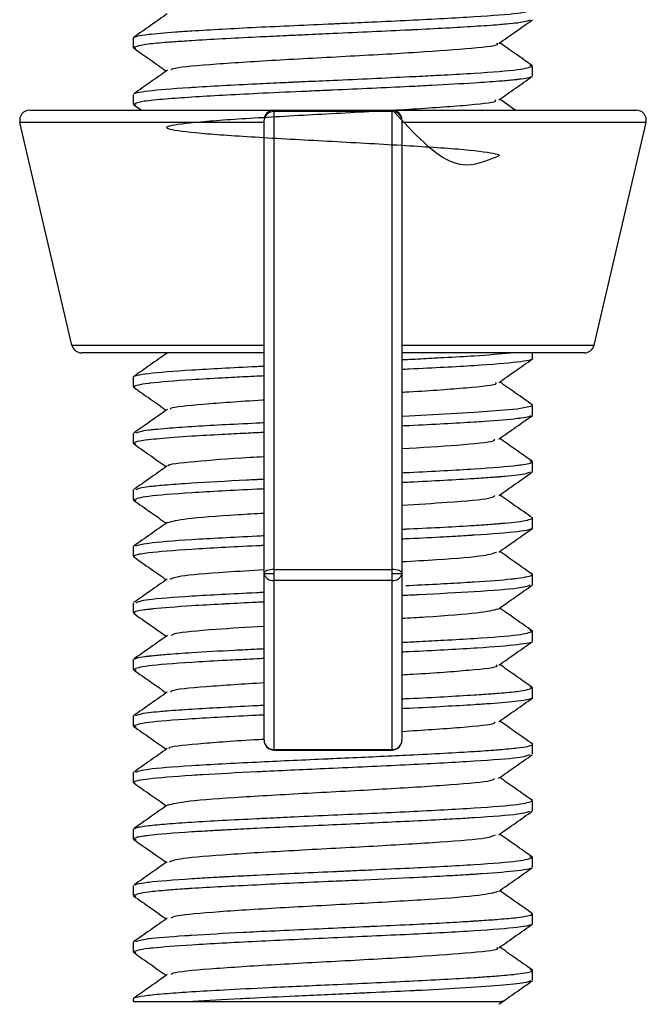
# Model space of a CAD drawing. Header units: millimetres. Extents: x -266 to 166, y -697 to -168.
# Tile 1 of 23: x -95 to -76, y -697 to -668. Entities that reach past the tile are written whole.
import ezdxf

# ---------------------------------------------------------------- set-up
doc = ezdxf.new("R2010")
doc.units = ezdxf.units.MM

msp = doc.modelspace()

# ---------------------------------------------------------------- linework, layer by layer
at = {"color": 7, "linetype": 'Continuous', "lineweight": 25}
for p, q in [((-91.471, -668.426), (-91.471, -668.127)), ((-91.471, -668.426), (-91.4, -668.442)), ((-79.471, -668.977), (-79.555, -668.957)), ((-79.471, -669.275), (-79.471, -668.977)), ((-91.471, -670.125), (-91.471, -669.827)), ((-91.471, -670.125), (-91.399, -670.142)), ((-91.466, -670.137), (-91.232, -670.302)), ((-79.994, -670.302), (-80.458, -669.976)), ((-94.593, -670.302), (-76.349, -670.302)), ((-87.246, -670.302), (-87.246, -689.549)), ((-83.696, -670.346), (-87.246, -670.346)), ((-83.696, -689.549), (-83.696, -670.302)), ((-87.546, -670.67), (-94.885, -670.67)), ((-93.325, -677.37), (-94.885, -670.67)), ((-87.546, -689.249), (-87.546, -670.602)), ((-83.396, -670.602), (-83.396, -689.249)), ((-76.057, -670.67), (-83.396, -670.67)), ((-77.617, -677.37), (-76.057, -670.67)), ((-93.325, -677.37), (-87.538, -677.37)), ((-83.404, -677.37), (-77.617, -677.37)), ((-87.546, -677.602), (-93.033, -677.602)), ((-77.909, -677.602), (-83.396, -677.602)), ((-79.471, -677.775), (-79.471, -677.602)), ((-91.471, -678.625), (-91.471, -678.328)), ((-91.471, -678.625), (-91.443, -678.644)), ((-79.471, -679.178), (-79.508, -679.161)), ((-79.471, -679.476), (-79.471, -679.178)), ((-91.471, -680.326), (-91.471, -680.028)), ((-91.471, -680.326), (-91.399, -680.343)), ((-79.471, -680.877), (-79.552, -680.858)), ((-79.471, -681.177), (-79.471, -680.877)), ((-91.471, -682.026), (-91.471, -681.727)), ((-91.471, -682.026), (-91.401, -682.042)), ((-79.471, -682.577), (-79.484, -682.56)), ((-79.471, -682.876), (-79.471, -682.577)), ((-91.471, -683.725), (-91.471, -683.427)), ((-91.471, -683.725), (-91.435, -683.742)), ((-87.546, -684.236), (-87.246, -684.236)), ((-87.246, -684.119), (-83.696, -684.119)), ((-83.696, -684.236), (-83.396, -684.236)), ((-79.471, -684.278), (-79.494, -684.261)), ((-79.471, -684.575), (-79.471, -684.278)), ((-83.696, -684.445), (-87.246, -684.445)), ((-91.471, -685.425), (-91.471, -685.128)), ((-91.471, -685.425), (-91.433, -685.443)), ((-79.471, -685.978), (-79.551, -685.959)), ((-79.471, -686.276), (-79.471, -685.978)), ((-91.471, -687.126), (-91.471, -686.828)), ((-91.471, -687.126), (-91.39, -687.145)), ((-79.471, -687.677), (-79.546, -687.66)), ((-79.471, -687.977), (-79.471, -687.677)), ((-91.471, -688.826), (-91.471, -688.527)), ((-91.471, -688.826), (-91.389, -688.845)), ((-79.471, -689.676), (-79.471, -689.377)), ((-87.246, -689.535), (-83.696, -689.535)), ((-87.246, -689.549), (-83.696, -689.549)), ((-91.471, -690.525), (-91.471, -690.227)), ((-91.471, -690.525), (-91.431, -690.544)), ((-79.471, -691.077), (-79.496, -691.059)), ((-79.471, -691.375), (-79.471, -691.077)), ((-91.471, -692.225), (-91.471, -691.928)), ((-91.471, -692.225), (-91.395, -692.243)), ((-79.471, -692.778), (-79.551, -692.759)), ((-79.471, -693.076), (-79.471, -692.778)), ((-91.471, -693.926), (-91.471, -693.628)), ((-91.471, -693.926), (-91.401, -693.942)), ((-79.471, -694.478), (-79.507, -694.461)), ((-79.471, -694.777), (-79.471, -694.478)), ((-91.471, -695.626), (-91.471, -695.327)), ((-91.471, -695.626), (-91.402, -695.642)), ((-79.471, -696.177), (-79.546, -696.159)), ((-79.471, -696.476), (-79.471, -696.177)), ((-91.471, -697.112), (-91.471, -697.027)), ((-91.471, -697.112), (-89.686, -697.112))]:
    msp.add_line(p, q, dxfattribs=at)
at = {"color": 7, "linetype": 'Continuous', "lineweight": 25, "flags": 128}
for points in [[(-83.396, -679.507), (-83.177, -679.497), (-81.23, -679.39), (-79.928, -679.283), (-79.479, -679.191), (-79.472, -679.182), (-79.471, -679.179), (-79.471, -679.178), (-79.471, -679.178), (-79.471, -679.178), (-79.471, -679.178)], [(-87.246, -684.119), (-87.305, -684.121), (-87.361, -684.128), (-87.413, -684.139), (-87.458, -684.153), (-87.495, -684.171), (-87.523, -684.191), (-87.54, -684.213), (-87.546, -684.236)], [(-83.396, -684.236), (-83.402, -684.213), (-83.419, -684.191), (-83.447, -684.171), (-83.484, -684.153), (-83.529, -684.139), (-83.581, -684.128), (-83.637, -684.121), (-83.696, -684.119)]]:
    msp.add_lwpolyline(points, dxfattribs=at)
at = {"color": 7, "linetype": 'Continuous', "lineweight": 25}
for centre, radius, start, end in [((-94.593, -670.602), 0.3, 90, 193.1092), ((-87.246, -670.602), 0.3, 90, 180), ((-87.267, -670.626), 0.28, 85.773, 175.032), ((-83.696, -670.602), 0.3, 0, 90), ((-83.675, -670.626), 0.28, 4.968, 94.227), ((-76.349, -670.602), 0.3, 346.8908, 90), ((-93.033, -677.302), 0.3, 193.1092, 270), ((-77.909, -677.302), 0.3, 270, 346.8908), ((-87.285, -684.181), 0.267, 191.9918, 278.317), ((-83.657, -684.181), 0.267, 261.683, 348.0082), ((-87.246, -689.249), 0.3, 180, 270), ((-87.253, -689.242), 0.293, 181.4851, 271.4118), ((-83.696, -689.249), 0.3, 270, 0), ((-83.689, -689.242), 0.293, 268.5882, 358.5149)]:
    msp.add_arc(centre, radius, start, end, dxfattribs=at)
for points, knots in [([(-91.471, -668.127), (-91.471, -668.126), (-91.471, -668.124), (-91.469, -668.119), (-91.455, -668.103), (-91.361, -668.07), (-91.01, -668.016), (-90.41, -667.96), (-89.63, -667.909), (-88.826, -667.863), (-87.442, -667.789), (-86.25, -667.739), (-85.459, -667.703), (-85.427, -667.701), (-85.323, -667.696), (-84.94, -667.679), (-84.19, -667.643), (-82.785, -667.579), (-81.128, -667.489), (-79.741, -667.385), (-79.561, -667.313), (-79.471, -667.277)], [0, 0, 0, 0, 0.002079, 0.005798, 0.018157, 0.062521, 0.125333, 0.210774, 0.250481, 0.313239, 0.375724, 0.50043, 0.501042, 0.502097, 0.505533, 0.517711, 0.56326, 0.625915, 0.750691, 0.875369, 1, 1, 1, 1]), ([(-90.455, -667.405), (-90.623, -667.523), (-90.96, -667.76), (-91.297, -667.996), (-91.465, -668.114)], [0, 0, 0, 0, 0.4999321, 1, 1, 1, 1]), ([(-79.543, -667.593), (-79.617, -667.622), (-79.717, -667.663), (-80.195, -667.712), (-80.605, -667.747), (-81.42, -667.802), (-82.416, -667.858), (-83.852, -667.928), (-84.973, -667.977), (-86.135, -668.031), (-86.523, -668.049), (-86.643, -668.055), (-86.689, -668.057), (-86.8, -668.062), (-87.169, -668.079), (-88.251, -668.128), (-89.284, -668.186), (-90.083, -668.238), (-90.558, -668.272), (-91.254, -668.336), (-91.385, -668.39), (-91.471, -668.426)], [0, 0, 0, 0, 0.107028, 0.147087, 0.17093, 0.234892, 0.355447, 0.362204, 0.489458, 0.535724, 0.551781, 0.553577, 0.55566, 0.559435, 0.572059, 0.61757, 0.744904, 0.768306, 0.808712, 0.872819, 1, 1, 1, 1]), ([(-80.485, -668.296), (-80.317, -668.178), (-79.98, -667.942), (-79.643, -667.706), (-79.475, -667.587)], [0, 0, 0, 0, 0.499926, 1, 1, 1, 1]), ([(-90.326, -669.104), (-90.328, -669.086), (-90.335, -669.027), (-89.269, -668.927), (-87.397, -668.804), (-85.084, -668.681), (-82.838, -668.558), (-81.221, -668.435), (-80.43, -668.348), (-80.531, -668.302), (-80.542, -668.297)], [0, 0, 0, 0, 0.066418, 0.218905, 0.371384, 0.523818, 0.676269, 0.828758, 0.981232, 1, 1, 1, 1]), ([(-79.478, -668.963), (-79.646, -668.845), (-79.973, -668.616), (-80.299, -668.387), (-80.457, -668.276)], [0, 0, 0, 0, 0.516388, 1, 1, 1, 1]), ([(-91.467, -668.437), (-91.298, -668.555), (-90.971, -668.785), (-90.644, -669.015), (-90.485, -669.126)], [0, 0, 0, 0, 0.514713, 1, 1, 1, 1]), ([(-91.445, -669.808), (-91.44, -669.803), (-91.43, -669.791), (-91.317, -669.762), (-90.953, -669.707), (-90.29, -669.651), (-89.197, -669.581), (-88.246, -669.532), (-87.143, -669.478), (-86.761, -669.46), (-86.641, -669.455), (-86.595, -669.453), (-86.484, -669.448), (-86.107, -669.431), (-84.97, -669.381), (-83.749, -669.324), (-82.684, -669.271), (-82.003, -669.237), (-80.905, -669.173), (-79.74, -669.083), (-79.561, -669.012), (-79.471, -668.977)], [0, 0, 0, 0, 0.017313, 0.04138, 0.105283, 0.226224, 0.233042, 0.36076, 0.406781, 0.422903, 0.424769, 0.426821, 0.430586, 0.443255, 0.489115, 0.616649, 0.640112, 0.680791, 0.744844, 0.872381, 1, 1, 1, 1]), ([(-90.453, -669.104), (-90.622, -669.222), (-90.959, -669.459), (-91.296, -669.695), (-91.464, -669.813)], [0, 0, 0, 0, 0.499924, 1, 1, 1, 1]), ([(-79.507, -669.292), (-79.523, -669.304), (-79.557, -669.329), (-79.744, -669.359), (-79.882, -669.377), (-79.928, -669.383), (-79.947, -669.385), (-79.991, -669.39), (-80.15, -669.407), (-80.523, -669.44), (-81.292, -669.494), (-82.241, -669.549), (-83.298, -669.601), (-84.293, -669.646), (-85.116, -669.685), (-85.611, -669.708), (-85.929, -669.722), (-86.659, -669.754), (-88.077, -669.819), (-89.506, -669.897), (-90.578, -669.972), (-91.3, -670.045), (-91.409, -670.096), (-91.471, -670.125)], [0, 0, 0, 0, 0.0442382, 0.0900591, 0.106137, 0.1080084, 0.1100663, 0.1138174, 0.1263988, 0.1718453, 0.2357467, 0.3226247, 0.3632232, 0.4268356, 0.4907165, 0.4967823, 0.5074264, 0.5424341, 0.616035, 0.7450971, 0.8125021, 0.8931336, 1, 1, 1, 1]), ([(-80.486, -669.996), (-80.318, -669.878), (-79.981, -669.642), (-79.644, -669.405), (-79.476, -669.287)], [0, 0, 0, 0, 0.499921, 1, 1, 1, 1]), ([(-83.684, -670.302), (-83.044, -670.995), (-81.867, -672.269), (-80.508, -671.664), (-80.364, -671.66), (-81.224, -671.505), (-82.955, -671.391), (-85.198, -671.265), (-87.496, -671.143), (-89.382, -671.02), (-90.474, -670.897), (-90.547, -670.774), (-89.587, -670.65), (-87.79, -670.527), (-85.527, -670.404), (-83.232, -670.281), (-81.466, -670.158), (-80.525, -670.063), (-80.582, -670.009), (-80.596, -669.997)], [0, 0, 0, 0, 0.07231, 0.1329012, 0.193485, 0.2540529, 0.3146333, 0.3752247, 0.4358058, 0.4963736, 0.5569569, 0.6175481, 0.6781263, 0.7386946, 0.7992805, 0.8598713, 0.9204466, 0.9810162, 1, 1, 1, 1]), ([(-90.457, -677.607), (-90.625, -677.725), (-90.962, -677.962), (-91.299, -678.198), (-91.467, -678.316)], [0, 0, 0, 0, 0.499929, 1, 1, 1, 1]), ([(-83.396, -677.806), (-83.321, -677.803), (-83.003, -677.788), (-82.595, -677.766), (-81.925, -677.731), (-80.984, -677.68), (-80.462, -677.632), (-80.138, -677.602)], [0, 0, 0, 0, 0.050414, 0.213597, 0.311095, 0.571739, 1, 1, 1, 1]), ([(-79.471, -677.775), (-79.471, -677.775), (-79.471, -677.776), (-79.471, -677.777), (-79.472, -677.782), (-79.485, -677.8), (-79.58, -677.835), (-80.003, -677.899), (-81.135, -677.99), (-82.48, -678.061), (-83.323, -678.101), (-83.396, -678.104)], [0, 0, 0, 0, 0.001461, 0.004083, 0.012804, 0.044163, 0.162451, 0.324319, 0.6469, 0.969204, 1, 1, 1, 1]), ([(-80.488, -678.498), (-80.32, -678.38), (-79.983, -678.144), (-79.647, -677.907), (-79.478, -677.789)], [0, 0, 0, 0, 0.499932, 1, 1, 1, 1]), ([(-91.471, -678.328), (-91.471, -678.328), (-91.471, -678.327), (-91.471, -678.326), (-91.47, -678.321), (-91.457, -678.304), (-91.362, -678.268), (-90.939, -678.204), (-89.808, -678.114), (-88.463, -678.042), (-87.619, -678.002), (-87.546, -677.999)], [0, 0, 0, 0, 0.001449, 0.00406, 0.012767, 0.044121, 0.162498, 0.323999, 0.646487, 0.969236, 1, 1, 1, 1]), ([(-87.546, -678.297), (-87.62, -678.3), (-87.938, -678.315), (-88.346, -678.337), (-89.017, -678.372), (-90.009, -678.427), (-90.69, -678.483), (-91.306, -678.553), (-91.39, -678.59), (-91.471, -678.625)], [0, 0, 0, 0, 0.0308069, 0.1326051, 0.1933264, 0.3547246, 0.6603273, 0.67748, 1, 1, 1, 1]), ([(-91.465, -678.639), (-91.297, -678.757), (-90.97, -678.986), (-90.643, -679.216), (-90.485, -679.327)], [0, 0, 0, 0, 0.515104, 1, 1, 1, 1]), ([(-83.396, -678.785), (-83.328, -678.781), (-82.526, -678.736), (-81.408, -678.651), (-80.493, -678.559), (-80.566, -678.508), (-80.581, -678.498)], [0, 0, 0, 0, 0.039637, 0.469081, 0.898613, 1, 1, 1, 1]), ([(-79.477, -679.165), (-79.645, -679.047), (-79.972, -678.818), (-80.299, -678.588), (-80.458, -678.477)], [0, 0, 0, 0, 0.514902, 1, 1, 1, 1]), ([(-90.343, -679.305), (-90.355, -679.292), (-90.406, -679.238), (-89.425, -679.143), (-88.309, -679.06), (-87.56, -679.018), (-87.546, -679.018)], [0, 0, 0, 0, 0.134858, 0.563465, 0.992135, 1, 1, 1, 1]), ([(-90.453, -679.305), (-90.621, -679.423), (-90.958, -679.659), (-91.295, -679.896), (-91.463, -680.014)], [0, 0, 0, 0, 0.499927, 1, 1, 1, 1]), ([(-79.508, -679.493), (-79.525, -679.505), (-79.559, -679.531), (-79.741, -679.558), (-79.876, -679.575), (-79.914, -679.58), (-79.924, -679.581), (-80.17, -679.609), (-80.591, -679.647), (-81.656, -679.717), (-82.501, -679.762), (-83.322, -679.801), (-83.396, -679.805)], [0, 0, 0, 0, 0.11528, 0.241797, 0.274159, 0.282603, 0.285551, 0.285889, 0.562851, 0.626456, 0.966267, 1, 1, 1, 1]), ([(-80.485, -680.197), (-80.317, -680.079), (-79.98, -679.842), (-79.643, -679.606), (-79.475, -679.488)], [0, 0, 0, 0, 0.49994, 1, 1, 1, 1]), ([(-91.39, -680.009), (-91.32, -679.979), (-91.235, -679.943), (-90.794, -679.896), (-90.402, -679.862), (-89.487, -679.798), (-88.463, -679.741), (-87.62, -679.702), (-87.546, -679.698)], [0, 0, 0, 0, 0.281727, 0.344581, 0.453173, 0.625403, 0.967067, 1, 1, 1, 1]), ([(-87.546, -679.997), (-87.61, -680), (-87.685, -680.004), (-87.771, -680.008), (-87.814, -680.01), (-87.918, -680.015), (-88.262, -680.032), (-88.914, -680.065), (-89.852, -680.119), (-90.576, -680.174), (-91.091, -680.226), (-91.404, -680.272), (-91.449, -680.308), (-91.471, -680.326)], [0, 0, 0, 0, 0.028174, 0.032842, 0.038042, 0.047508, 0.079238, 0.193805, 0.355423, 0.575287, 0.677571, 0.839209, 1, 1, 1, 1]), ([(-83.396, -680.484), (-82.811, -680.447), (-81.576, -680.37), (-80.596, -680.274), (-80.609, -680.215), (-80.613, -680.197)], [0, 0, 0, 0, 0.38502, 0.813276, 1, 1, 1, 1]), ([(-79.478, -680.864), (-79.647, -680.746), (-79.973, -680.517), (-80.299, -680.288), (-80.457, -680.177)], [0, 0, 0, 0, 0.516421, 1, 1, 1, 1]), ([(-91.468, -680.337), (-91.3, -680.455), (-90.972, -680.685), (-90.645, -680.915), (-90.485, -681.027)], [0, 0, 0, 0, 0.51421, 1, 1, 1, 1]), ([(-90.396, -681.005), (-90.407, -681), (-90.503, -680.953), (-89.675, -680.866), (-88.561, -680.776), (-87.688, -680.727), (-87.546, -680.719)], [0, 0, 0, 0, 0.056057, 0.48628, 0.916527, 1, 1, 1, 1]), ([(-90.455, -681.005), (-90.623, -681.124), (-90.96, -681.36), (-91.297, -681.597), (-91.466, -681.715)], [0, 0, 0, 0, 0.499913, 1, 1, 1, 1]), ([(-83.396, -681.207), (-83.321, -681.203), (-82.875, -681.182), (-82.117, -681.144), (-80.898, -681.07), (-80.224, -681.02), (-79.922, -680.984), (-79.911, -680.982), (-79.872, -680.978), (-79.738, -680.96), (-79.53, -680.925), (-79.493, -680.895), (-79.471, -680.877)], [0, 0, 0, 0, 0.032419, 0.193488, 0.355491, 0.676887, 0.678313, 0.6809, 0.689553, 0.720779, 0.838813, 1, 1, 1, 1]), ([(-91.394, -681.709), (-91.32, -681.68), (-91.207, -681.636), (-90.7, -681.587), (-90.272, -681.552), (-89.564, -681.504), (-88.594, -681.449), (-87.88, -681.413), (-87.767, -681.408), (-87.724, -681.406), (-87.65, -681.402), (-87.587, -681.399), (-87.546, -681.397)], [0, 0, 0, 0, 0.282729, 0.433488, 0.453965, 0.624397, 0.91754, 0.960403, 0.9653, 0.970882, 0.980994, 1, 1, 1, 1]), ([(-79.542, -681.193), (-79.616, -681.222), (-79.721, -681.264), (-80.208, -681.312), (-80.414, -681.33), (-80.482, -681.336), (-80.508, -681.338), (-80.572, -681.343), (-80.795, -681.36), (-81.543, -681.409), (-82.515, -681.464), (-83.322, -681.502), (-83.396, -681.506)], [0, 0, 0, 0, 0.2865393, 0.408887, 0.4515151, 0.4563537, 0.4619492, 0.472049, 0.5057594, 0.6271368, 0.9656562, 1, 1, 1, 1]), ([(-80.484, -681.896), (-80.316, -681.778), (-79.979, -681.541), (-79.642, -681.305), (-79.474, -681.187)], [0, 0, 0, 0, 0.499926, 1, 1, 1, 1]), ([(-87.546, -681.697), (-87.619, -681.7), (-88.462, -681.739), (-89.797, -681.814), (-91.204, -681.918), (-91.382, -681.99), (-91.471, -682.026)], [0, 0, 0, 0, 0.030741, 0.353988, 0.677122, 1, 1, 1, 1]), ([(-83.396, -682.183), (-82.922, -682.154), (-81.769, -682.084), (-80.707, -681.989), (-80.632, -681.922), (-80.603, -681.896)], [0, 0, 0, 0, 0.29946, 0.72826, 1, 1, 1, 1]), ([(-79.474, -682.566), (-79.642, -682.448), (-79.97, -682.218), (-80.297, -681.988), (-80.457, -681.876)], [0, 0, 0, 0, 0.514447, 1, 1, 1, 1]), ([(-91.468, -682.037), (-91.299, -682.155), (-90.972, -682.385), (-90.644, -682.615), (-90.485, -682.726)], [0, 0, 0, 0, 0.514477, 1, 1, 1, 1]), ([(-90.447, -682.709), (-90.303, -682.669), (-90.012, -682.588), (-88.793, -682.492), (-87.812, -682.435), (-87.546, -682.42)], [0, 0, 0, 0, 0.414945, 0.841347, 1, 1, 1, 1]), ([(-83.396, -682.906), (-83.361, -682.904), (-83.284, -682.901), (-82.501, -682.863), (-81.538, -682.814), (-80.778, -682.76), (-80.549, -682.741), (-80.481, -682.736), (-80.455, -682.734), (-80.393, -682.729), (-80.195, -682.712), (-79.671, -682.662), (-79.556, -682.613), (-79.471, -682.577)], [0, 0, 0, 0, 0.014642, 0.031815, 0.353696, 0.470778, 0.511498, 0.516091, 0.521392, 0.530952, 0.562847, 0.677654, 1, 1, 1, 1]), ([(-90.459, -682.708), (-90.627, -682.826), (-90.964, -683.062), (-91.301, -683.299), (-91.469, -683.417)], [0, 0, 0, 0, 0.499925, 1, 1, 1, 1]), ([(-79.506, -682.892), (-79.524, -682.904), (-79.567, -682.933), (-80.015, -683.002), (-80.679, -683.052), (-81.239, -683.088), (-81.261, -683.09), (-81.335, -683.094), (-81.614, -683.112), (-82.218, -683.147), (-82.861, -683.18), (-83.323, -683.202), (-83.396, -683.205)], [0, 0, 0, 0, 0.1185009, 0.2881277, 0.6270111, 0.6285992, 0.6313953, 0.6406117, 0.6735397, 0.7972826, 0.9677694, 1, 1, 1, 1]), ([(-80.486, -683.596), (-80.318, -683.478), (-79.981, -683.242), (-79.644, -683.005), (-79.475, -682.887)], [0, 0, 0, 0, 0.499918, 1, 1, 1, 1]), ([(-91.403, -683.411), (-91.323, -683.382), (-91.147, -683.317), (-89.803, -683.213), (-88.433, -683.141), (-87.619, -683.101), (-87.546, -683.098)], [0, 0, 0, 0, 0.288483, 0.627639, 0.96652, 1, 1, 1, 1]), ([(-87.546, -683.396), (-87.62, -683.4), (-88.463, -683.438), (-89.807, -683.515), (-90.857, -683.594), (-91.235, -683.649), (-91.421, -683.684), (-91.45, -683.708), (-91.471, -683.725)], [0, 0, 0, 0, 0.0312034, 0.353399, 0.6757051, 0.7775119, 0.838267, 1, 1, 1, 1]), ([(-91.466, -683.737), (-91.297, -683.856), (-90.97, -684.085), (-90.643, -684.315), (-90.484, -684.426)], [0, 0, 0, 0, 0.514845, 1, 1, 1, 1]), ([(-83.396, -683.882), (-83.039, -683.862), (-81.979, -683.8), (-80.829, -683.704), (-80.642, -683.629), (-80.558, -683.595)], [0, 0, 0, 0, 0.218182, 0.647058, 1, 1, 1, 1]), ([(-79.474, -684.267), (-79.642, -684.149), (-79.97, -683.918), (-80.298, -683.688), (-80.457, -683.576)], [0, 0, 0, 0, 0.513614, 1, 1, 1, 1]), ([(-90.365, -684.407), (-90.297, -684.375), (-90.141, -684.303), (-89.018, -684.207), (-87.933, -684.144), (-87.546, -684.121)], [0, 0, 0, 0, 0.330643, 0.761006, 1, 1, 1, 1]), ([(-83.276, -684.601), (-83.243, -684.599), (-82.539, -684.567), (-81.891, -684.531), (-81.324, -684.497), (-81.254, -684.492), (-81.235, -684.491), (-81.229, -684.491), (-80.778, -684.462), (-80.312, -684.425), (-79.653, -684.355), (-79.554, -684.313), (-79.471, -684.278)], [0, 0, 0, 0, 0.014281, 0.300677, 0.331991, 0.340133, 0.342325, 0.343147, 0.343264, 0.610412, 0.672198, 1, 1, 1, 1]), ([(-90.455, -684.406), (-90.624, -684.524), (-90.96, -684.761), (-91.297, -684.997), (-91.466, -685.115)], [0, 0, 0, 0, 0.4999384, 1, 1, 1, 1]), ([(-79.545, -684.593), (-79.625, -684.623), (-79.8, -684.689), (-81.074, -684.784), (-82.342, -684.854), (-83.048, -684.888), (-83.14, -684.892), (-83.165, -684.893), (-83.242, -684.897), (-83.32, -684.901), (-83.396, -684.904)], [0, 0, 0, 0, 0.284927, 0.625338, 0.922427, 0.954821, 0.963275, 0.966227, 0.966566, 1, 1, 1, 1]), ([(-80.487, -685.297), (-80.319, -685.179), (-79.982, -684.942), (-79.645, -684.706), (-79.476, -684.588)], [0, 0, 0, 0, 0.499919, 1, 1, 1, 1]), ([(-91.395, -685.11), (-91.317, -685.081), (-91.144, -685.015), (-89.793, -684.914), (-88.465, -684.842), (-87.621, -684.803), (-87.546, -684.799)], [0, 0, 0, 0, 0.284638, 0.62572, 0.966789, 1, 1, 1, 1]), ([(-87.546, -685.097), (-87.621, -685.1), (-88.036, -685.119), (-88.435, -685.141), (-89.094, -685.176), (-89.959, -685.224), (-90.648, -685.279), (-90.968, -685.315), (-91.015, -685.32), (-91.033, -685.323), (-91.075, -685.328), (-91.207, -685.344), (-91.412, -685.377), (-91.449, -685.408), (-91.471, -685.425)], [0, 0, 0, 0, 0.031083, 0.173165, 0.192438, 0.354495, 0.631514, 0.672199, 0.676804, 0.682026, 0.691531, 0.723391, 0.838427, 1, 1, 1, 1]), ([(-91.465, -685.438), (-91.297, -685.557), (-90.97, -685.786), (-90.643, -686.016), (-90.484, -686.127)], [0, 0, 0, 0, 0.515212, 1, 1, 1, 1]), ([(-83.396, -685.583), (-83.16, -685.57), (-82.205, -685.515), (-80.975, -685.42), (-80.65, -685.338), (-80.488, -685.297)], [0, 0, 0, 0, 0.140861, 0.570841, 1, 1, 1, 1]), ([(-79.479, -685.964), (-79.647, -685.846), (-79.973, -685.617), (-80.3, -685.388), (-80.458, -685.277)], [0, 0, 0, 0, 0.515951, 1, 1, 1, 1]), ([(-90.329, -686.105), (-90.311, -686.082), (-90.26, -686.018), (-89.222, -685.923), (-88.048, -685.851), (-87.546, -685.82)], [0, 0, 0, 0, 0.245262, 0.677382, 1, 1, 1, 1]), ([(-90.453, -686.105), (-90.621, -686.223), (-90.958, -686.46), (-91.295, -686.696), (-91.464, -686.814)], [0, 0, 0, 0, 0.499918, 1, 1, 1, 1]), ([(-83.396, -686.307), (-83.319, -686.304), (-83.239, -686.3), (-83.16, -686.296), (-83.131, -686.295), (-83.036, -686.29), (-82.689, -686.272), (-82.032, -686.237), (-80.905, -686.173), (-79.74, -686.083), (-79.561, -686.013), (-79.471, -685.978)], [0, 0, 0, 0, 0.031364, 0.032853, 0.035493, 0.044227, 0.075511, 0.193247, 0.355312, 0.677576, 1, 1, 1, 1]), ([(-79.496, -686.294), (-79.5, -686.299), (-79.511, -686.311), (-79.625, -686.341), (-79.989, -686.396), (-80.654, -686.452), (-81.746, -686.522), (-82.507, -686.562), (-83.323, -686.601), (-83.396, -686.605)], [0, 0, 0, 0, 0.049191, 0.113363, 0.284534, 0.607428, 0.62572, 0.966305, 1, 1, 1, 1]), ([(-80.487, -686.998), (-80.319, -686.88), (-79.982, -686.643), (-79.645, -686.407), (-79.476, -686.289)], [0, 0, 0, 0, 0.499921, 1, 1, 1, 1]), ([(-91.431, -686.81), (-91.415, -686.798), (-91.382, -686.774), (-91.198, -686.744), (-91.061, -686.726), (-91.014, -686.72), (-90.996, -686.718), (-90.952, -686.713), (-90.793, -686.696), (-90.42, -686.664), (-89.651, -686.609), (-88.697, -686.554), (-87.933, -686.517), (-87.62, -686.502), (-87.546, -686.498)], [0, 0, 0, 0, 0.112435, 0.2351, 0.278021, 0.282968, 0.288472, 0.298532, 0.332319, 0.454473, 0.624867, 0.858168, 0.96668, 1, 1, 1, 1]), ([(-87.546, -686.797), (-87.62, -686.801), (-87.837, -686.811), (-88.253, -686.832), (-88.939, -686.866), (-90.035, -686.93), (-91.202, -687.02), (-91.381, -687.091), (-91.471, -687.126)], [0, 0, 0, 0, 0.030777, 0.090346, 0.19336, 0.35483, 0.677432, 1, 1, 1, 1]), ([(-83.396, -687.285), (-83.286, -687.278), (-82.443, -687.231), (-81.327, -687.143), (-80.461, -687.054), (-80.549, -687.006), (-80.561, -686.999)], [0, 0, 0, 0, 0.064572, 0.494923, 0.925398, 1, 1, 1, 1]), ([(-79.477, -687.665), (-79.645, -687.547), (-79.972, -687.318), (-80.299, -687.088), (-80.457, -686.977)], [0, 0, 0, 0, 0.515549, 1, 1, 1, 1]), ([(-91.465, -687.139), (-91.297, -687.257), (-90.97, -687.487), (-90.643, -687.716), (-90.485, -687.827)], [0, 0, 0, 0, 0.515888, 1, 1, 1, 1]), ([(-90.333, -687.807), (-90.342, -687.791), (-90.372, -687.733), (-89.41, -687.637), (-88.157, -687.557), (-87.546, -687.518)], [0, 0, 0, 0, 0.167957, 0.594201, 1, 1, 1, 1]), ([(-90.457, -687.807), (-90.625, -687.925), (-90.962, -688.162), (-91.299, -688.398), (-91.468, -688.516)], [0, 0, 0, 0, 0.499914, 1, 1, 1, 1]), ([(-83.396, -688.007), (-83.323, -688.003), (-82.507, -687.966), (-81.661, -687.918), (-80.86, -687.865), (-80.385, -687.831), (-79.688, -687.767), (-79.558, -687.713), (-79.471, -687.677)], [0, 0, 0, 0, 0.03172, 0.353832, 0.413341, 0.515943, 0.677914, 1, 1, 1, 1]), ([(-91.4, -688.511), (-91.327, -688.481), (-91.226, -688.441), (-90.746, -688.391), (-90.336, -688.356), (-89.522, -688.301), (-88.516, -688.245), (-87.738, -688.206), (-87.621, -688.201), (-87.546, -688.198)], [0, 0, 0, 0, 0.287041, 0.393629, 0.457187, 0.628064, 0.949272, 0.967394, 1, 1, 1, 1]), ([(-79.471, -687.977), (-79.471, -687.977), (-79.471, -687.979), (-79.473, -687.984), (-79.487, -688.001), (-79.581, -688.033), (-79.933, -688.088), (-80.533, -688.143), (-81.311, -688.194), (-82.124, -688.24), (-82.861, -688.281), (-83.322, -688.302), (-83.396, -688.305)], [0, 0, 0, 0, 0.005225, 0.014739, 0.04663, 0.161787, 0.323031, 0.543683, 0.645801, 0.807734, 0.969033, 1, 1, 1, 1]), ([(-80.488, -688.699), (-80.32, -688.581), (-79.983, -688.344), (-79.646, -688.108), (-79.477, -687.989)], [0, 0, 0, 0, 0.499917, 1, 1, 1, 1]), ([(-87.546, -688.497), (-87.621, -688.5), (-88.445, -688.539), (-89.806, -688.614), (-91.203, -688.718), (-91.382, -688.79), (-91.471, -688.826)], [0, 0, 0, 0, 0.032217, 0.354806, 0.677355, 1, 1, 1, 1]), ([(-83.402, -688.986), (-82.781, -688.946), (-81.52, -688.865), (-80.566, -688.769), (-80.599, -688.714), (-80.608, -688.699)], [0, 0, 0, 0, 0.417312, 0.846532, 1, 1, 1, 1]), ([(-79.473, -689.367), (-79.641, -689.249), (-79.969, -689.019), (-80.297, -688.788), (-80.457, -688.677)], [0, 0, 0, 0, 0.513905, 1, 1, 1, 1]), ([(-91.464, -688.84), (-91.295, -688.958), (-90.969, -689.187), (-90.643, -689.416), (-90.485, -689.526)], [0, 0, 0, 0, 0.516588, 1, 1, 1, 1]), ([(-91.4, -690.211), (-91.32, -690.181), (-91.145, -690.117), (-89.809, -690.014), (-87.918, -689.913), (-86.382, -689.843), (-85.608, -689.809), (-85.507, -689.805), (-85.48, -689.803), (-84.836, -689.775), (-84.043, -689.737), (-82.578, -689.667), (-81.485, -689.611), (-80.73, -689.556), (-80.287, -689.52), (-79.759, -689.473), (-79.495, -689.418), (-79.471, -689.382), (-79.471, -689.377), (-79.471, -689.377)], [0, 0, 0, 0, 0.1073871, 0.2346113, 0.3618903, 0.4729635, 0.4851127, 0.488298, 0.4894229, 0.489557, 0.593336, 0.6173279, 0.7446111, 0.8007981, 0.8084446, 0.8724828, 0.9820458, 0.998138, 1, 1, 1, 1]), ([(-90.373, -689.507), (-90.388, -689.498), (-90.475, -689.449), (-89.598, -689.358), (-88.479, -689.271), (-87.648, -689.224), (-87.549, -689.219)], [0, 0, 0, 0, 0.087879, 0.515222, 0.942503, 1, 1, 1, 1]), ([(-79.471, -689.377), (-79.471, -689.376), (-79.471, -689.374), (-79.473, -689.369), (-79.471, -689.365), (-79.481, -689.361), (-79.481, -689.361)], [0, 0, 0, 0, 0.1083564, 0.3075808, 0.9785961, 1, 1, 1, 1]), ([(-79.553, -689.695), (-79.632, -689.724), (-79.806, -689.789), (-81.134, -689.887), (-83.109, -689.995), (-85.369, -690.096), (-86.914, -690.166), (-87.639, -690.2), (-87.732, -690.205), (-87.757, -690.206), (-88.352, -690.234), (-89.036, -690.272), (-90.181, -690.342), (-90.912, -690.399), (-91.264, -690.454), (-91.428, -690.489), (-91.451, -690.508), (-91.471, -690.525)], [0, 0, 0, 0, 0.104869, 0.232514, 0.360129, 0.487765, 0.599217, 0.611362, 0.614528, 0.615629, 0.615754, 0.71995, 0.743952, 0.871698, 0.928053, 0.935685, 1, 1, 1, 1]), ([(-90.458, -689.507), (-90.626, -689.625), (-90.963, -689.862), (-91.3, -690.098), (-91.468, -690.216)], [0, 0, 0, 0, 0.499934, 1, 1, 1, 1]), ([(-80.489, -690.399), (-80.321, -690.281), (-79.984, -690.044), (-79.647, -689.808), (-79.479, -689.689)], [0, 0, 0, 0, 0.499921, 1, 1, 1, 1]), ([(-91.463, -690.539), (-91.295, -690.657), (-90.968, -690.886), (-90.642, -691.115), (-90.484, -691.226)], [0, 0, 0, 0, 0.516205, 1, 1, 1, 1]), ([(-90.453, -691.204), (-90.29, -691.163), (-89.964, -691.081), (-88.291, -690.958), (-86.12, -690.835), (-83.784, -690.712), (-81.845, -690.589), (-80.67, -690.485), (-80.629, -690.421), (-80.615, -690.399)], [0, 0, 0, 0, 0.1525846, 0.305282, 0.4580249, 0.6107673, 0.7634639, 0.9161669, 1, 1, 1, 1]), ([(-79.476, -691.064), (-79.645, -690.946), (-79.972, -690.717), (-80.299, -690.487), (-80.457, -690.376)], [0, 0, 0, 0, 0.515184, 1, 1, 1, 1]), ([(-91.43, -691.909), (-91.415, -691.897), (-91.392, -691.878), (-91.235, -691.849), (-90.983, -691.815), (-90.49, -691.769), (-89.494, -691.695), (-88.483, -691.645), (-87.752, -691.609), (-87.722, -691.607), (-87.626, -691.602), (-87.27, -691.585), (-86.541, -691.55), (-85.084, -691.485), (-83.111, -691.395), (-81.13, -691.292), (-79.742, -691.182), (-79.561, -691.112), (-79.471, -691.077)], [0, 0, 0, 0, 0.041484, 0.064912, 0.1055, 0.169683, 0.233831, 0.361459, 0.362071, 0.363134, 0.366616, 0.379002, 0.425422, 0.489677, 0.617181, 0.744702, 0.872294, 1, 1, 1, 1]), ([(-79.55, -691.394), (-79.628, -691.423), (-79.801, -691.489), (-80.822, -691.563), (-81.697, -691.618), (-82.335, -691.653), (-83.468, -691.708), (-84.651, -691.765), (-86.211, -691.835), (-87.331, -691.883), (-88.371, -691.937), (-88.705, -691.955), (-88.807, -691.961), (-88.846, -691.963), (-88.939, -691.968), (-89.246, -691.985), (-90.106, -692.034), (-90.798, -692.092), (-91.206, -692.144), (-91.414, -692.179), (-91.449, -692.208), (-91.471, -692.225)], [0, 0, 0, 0, 0.105408, 0.232979, 0.273096, 0.297034, 0.36122, 0.481952, 0.488789, 0.616182, 0.662341, 0.67849, 0.680351, 0.682427, 0.686196, 0.698811, 0.744315, 0.87176, 0.895297, 0.936018, 1, 1, 1, 1]), ([(-90.453, -691.204), (-90.622, -691.323), (-90.958, -691.559), (-91.295, -691.795), (-91.464, -691.914)], [0, 0, 0, 0, 0.499929, 1, 1, 1, 1]), ([(-80.488, -692.098), (-80.32, -691.98), (-79.983, -691.743), (-79.647, -691.507), (-79.478, -691.389)], [0, 0, 0, 0, 0.499932, 1, 1, 1, 1]), ([(-79.478, -692.764), (-79.647, -692.646), (-79.973, -692.417), (-80.3, -692.187), (-80.458, -692.077)], [0, 0, 0, 0, 0.516021, 1, 1, 1, 1]), ([(-91.465, -692.238), (-91.297, -692.356), (-90.97, -692.586), (-90.643, -692.815), (-90.484, -692.927)], [0, 0, 0, 0, 0.514856, 1, 1, 1, 1]), ([(-90.383, -692.906), (-90.297, -692.872), (-90.108, -692.797), (-88.645, -692.681), (-86.556, -692.558), (-84.21, -692.435), (-82.159, -692.312), (-80.785, -692.2), (-80.644, -692.128), (-80.583, -692.097)], [0, 0, 0, 0, 0.12592, 0.278057, 0.430169, 0.582247, 0.734363, 0.8865, 1, 1, 1, 1]), ([(-90.454, -692.906), (-90.623, -693.024), (-90.959, -693.26), (-91.296, -693.497), (-91.465, -693.615)], [0, 0, 0, 0, 0.499916, 1, 1, 1, 1]), ([(-91.433, -693.61), (-91.417, -693.599), (-91.378, -693.571), (-91.176, -693.54), (-90.74, -693.487), (-90.104, -693.439), (-89.225, -693.385), (-88.905, -693.367), (-88.803, -693.361), (-88.764, -693.359), (-88.669, -693.354), (-88.346, -693.337), (-87.328, -693.288), (-86.109, -693.23), (-84.936, -693.178), (-84.156, -693.143), (-82.786, -693.079), (-81.128, -692.99), (-79.742, -692.883), (-79.561, -692.813), (-79.471, -692.778)], [0, 0, 0, 0, 0.042818, 0.100224, 0.107021, 0.234326, 0.280515, 0.296584, 0.298398, 0.300514, 0.304311, 0.316948, 0.36236, 0.489692, 0.513249, 0.553923, 0.617804, 0.745302, 0.872688, 1, 1, 1, 1]), ([(-79.495, -693.093), (-79.501, -693.099), (-79.51, -693.109), (-79.554, -693.122), (-79.648, -693.145), (-79.972, -693.193), (-80.606, -693.247), (-81.142, -693.283), (-81.228, -693.289), (-81.261, -693.291), (-81.343, -693.296), (-81.622, -693.313), (-82.216, -693.346), (-83.286, -693.4), (-84.437, -693.455), (-85.614, -693.507), (-86.65, -693.553), (-88.155, -693.627), (-89.167, -693.677), (-89.725, -693.713), (-89.747, -693.715), (-89.82, -693.72), (-90.08, -693.737), (-90.54, -693.772), (-91.254, -693.837), (-91.385, -693.89), (-91.471, -693.926)], [0, 0, 0, 0, 0.023015, 0.036173, 0.043763, 0.107721, 0.217216, 0.233214, 0.235014, 0.237097, 0.240875, 0.253512, 0.299083, 0.36273, 0.449982, 0.490389, 0.554274, 0.618211, 0.745306, 0.745921, 0.746986, 0.750462, 0.762807, 0.809027, 0.873002, 1, 1, 1, 1]), ([(-80.485, -693.796), (-80.317, -693.678), (-79.98, -693.442), (-79.643, -693.205), (-79.475, -693.087)], [0, 0, 0, 0, 0.499938, 1, 1, 1, 1]), ([(-90.341, -694.607), (-90.31, -694.581), (-90.232, -694.513), (-88.972, -694.405), (-86.985, -694.281), (-84.643, -694.158), (-82.503, -694.035), (-80.909, -693.914), (-80.639, -693.834), (-80.507, -693.795)], [0, 0, 0, 0, 0.098231, 0.249747, 0.401264, 0.552825, 0.704382, 0.855894, 1, 1, 1, 1]), ([(-79.476, -694.466), (-79.644, -694.348), (-79.971, -694.118), (-80.299, -693.888), (-80.457, -693.777)], [0, 0, 0, 0, 0.514853, 1, 1, 1, 1]), ([(-91.469, -693.937), (-91.3, -694.055), (-90.972, -694.285), (-90.645, -694.515), (-90.485, -694.627)], [0, 0, 0, 0, 0.5137659, 1, 1, 1, 1]), ([(-90.457, -694.607), (-90.625, -694.725), (-90.962, -694.962), (-91.299, -695.198), (-91.467, -695.316)], [0, 0, 0, 0, 0.4999211, 1, 1, 1, 1]), ([(-91.4, -695.311), (-91.322, -695.281), (-91.163, -695.22), (-90.339, -695.156), (-89.811, -695.122), (-89.74, -695.117), (-89.721, -695.116), (-89.265, -695.087), (-88.614, -695.05), (-87.192, -694.979), (-85.903, -694.923), (-84.732, -694.868), (-83.961, -694.833), (-82.89, -694.785), (-81.882, -694.731), (-81.314, -694.695), (-81.227, -694.689), (-81.194, -694.687), (-81.115, -694.682), (-80.856, -694.665), (-80.396, -694.632), (-79.826, -694.578), (-79.51, -694.523), (-79.48, -694.488), (-79.471, -694.478)], [0, 0, 0, 0, 0.107392, 0.21816, 0.230287, 0.233488, 0.234636, 0.23478, 0.338473, 0.362378, 0.489575, 0.545642, 0.553275, 0.617313, 0.726714, 0.742805, 0.744651, 0.74668, 0.750417, 0.763012, 0.808652, 0.872372, 0.959585, 1, 1, 1, 1]), ([(-79.484, -694.792), (-79.484, -694.793), (-79.493, -694.806), (-79.596, -694.835), (-80.002, -694.899), (-81.121, -694.988), (-83.116, -695.096), (-85.471, -695.199), (-87.825, -695.308), (-89.738, -695.409), (-90.642, -695.479), (-90.961, -695.513), (-91, -695.517), (-91.01, -695.518), (-91.013, -695.519), (-91.313, -695.554), (-91.392, -695.59), (-91.471, -695.626)], [0, 0, 0, 0, 0.004511, 0.045138, 0.109097, 0.236371, 0.363553, 0.490699, 0.61786, 0.745089, 0.856223, 0.868348, 0.871499, 0.872346, 0.872664, 0.872709, 1, 1, 1, 1]), ([(-80.484, -695.496), (-80.315, -695.377), (-79.978, -695.141), (-79.641, -694.905), (-79.473, -694.786)], [0, 0, 0, 0, 0.499926, 1, 1, 1, 1]), ([(-91.468, -695.636), (-91.3, -695.755), (-90.972, -695.985), (-90.645, -696.215), (-90.485, -696.326)], [0, 0, 0, 0, 0.514184, 1, 1, 1, 1]), ([(-90.326, -696.304), (-90.328, -696.287), (-90.336, -696.228), (-89.273, -696.128), (-87.403, -696.005), (-85.089, -695.882), (-82.844, -695.758), (-81.224, -695.635), (-80.43, -695.548), (-80.532, -695.501), (-80.544, -695.496)], [0, 0, 0, 0, 0.066437, 0.218684, 0.370955, 0.523198, 0.67541, 0.827664, 0.979935, 1, 1, 1, 1]), ([(-79.475, -696.165), (-79.644, -696.047), (-79.971, -695.818), (-80.298, -695.588), (-80.457, -695.477)], [0, 0, 0, 0, 0.514937, 1, 1, 1, 1]), ([(-91.471, -697.027), (-91.471, -697.025), (-91.47, -697.02), (-91.458, -697.006), (-91.381, -696.974), (-91.09, -696.926), (-90.5, -696.868), (-89.721, -696.813), (-88.706, -696.756), (-87.285, -696.683), (-85.344, -696.599), (-83.118, -696.494), (-81.573, -696.415), (-80.795, -696.36), (-80.334, -696.325), (-79.776, -696.274), (-79.492, -696.219), (-79.474, -696.183), (-79.471, -696.177)], [0, 0, 0, 0, 0.006342, 0.016989, 0.051183, 0.122037, 0.18899, 0.250575, 0.316456, 0.396304, 0.500448, 0.624989, 0.749605, 0.788951, 0.812359, 0.875, 0.977221, 1, 1, 1, 1]), ([(-90.454, -696.304), (-90.623, -696.423), (-90.959, -696.659), (-91.296, -696.895), (-91.465, -697.014)], [0, 0, 0, 0, 0.499931, 1, 1, 1, 1]), ([(-79.523, -696.492), (-79.566, -696.513), (-79.663, -696.56), (-80.414, -696.636), (-81.551, -696.71), (-82.559, -696.765), (-83.472, -696.81), (-84.08, -696.837), (-84.66, -696.863), (-85.413, -696.898), (-86.52, -696.949), (-87.644, -697), (-88.701, -697.053), (-89.233, -697.085), (-89.686, -697.112)], [0, 0, 0, 0, 0.1021, 0.23027, 0.358366, 0.472541, 0.486487, 0.576892, 0.610258, 0.614802, 0.742927, 0.848652, 0.871315, 1, 1, 1, 1]), ([(-80.485, -697.196), (-80.317, -697.078), (-79.98, -696.841), (-79.643, -696.605), (-79.475, -696.487)], [0, 0, 0, 0, 0.4999164, 1, 1, 1, 1]), ([(-89.686, -697.112), (-89.203, -697.112), (-88.236, -697.112), (-86.475, -697.112), (-84.677, -697.112), (-82.991, -697.112), (-81.586, -697.112), (-80.682, -697.112), (-80.286, -697.112), (-80.389, -697.112), (-80.4, -697.112)], [0, 0, 0, 0, 0.140458, 0.280928, 0.421245, 0.561637, 0.701908, 0.842238, 0.982631, 1, 1, 1, 1])]:
    msp.add_open_spline(points, degree=3, knots=knots, dxfattribs=at)

doc.saveas('drawing.dxf')
